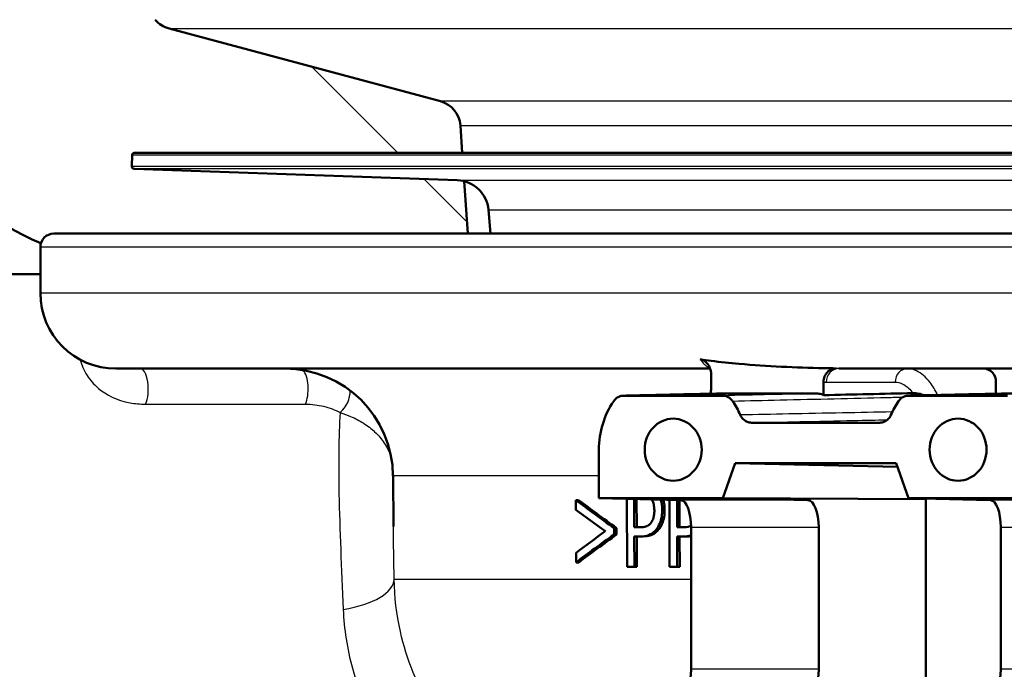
# Model space of a CAD drawing. Header units: millimetres. Extents: x 100 to 2000, y 93 to 2870.
# Tile 8 of 31: x 590 to 627, y 1532 to 1556. Entities that reach past the tile are written whole.
import ezdxf

# ---------------------------------------------------------------- set-up
doc = ezdxf.new("R2010")
doc.units = ezdxf.units.MM
doc.header["$LTSCALE"] = 10
for name, color, linetype, lineweight in [('Hatch', 7, 'Continuous', 9), ('Visible Edges(ISO)', 7, 'Continuous', 50), ('Visible Tangent Edges(ISO)', 7, 'Continuous', 25)]:
    doc.layers.add(name, color=color, linetype=linetype, lineweight=lineweight)

msp = doc.modelspace()

# ---------------------------------------------------------------- hatches: boundary and pattern name
at = {"layer": 'Hatch'}
h = msp.add_hatch(dxfattribs=at)
h.set_pattern_fill('ANSI31', color=256, scale=254, angle=90, style=0)
h.set_pattern_definition([(135, (0, 0), (-22.45064, -22.45064), [])])
edge = h.paths.add_edge_path()
edge.add_line((591.532, 1548.044), (606.861, 1548.044))
edge.add_line((606.861, 1548.044), (606.725, 1549.986))
edge.add_ellipse((606.427, 1548.824), major_axis=(1.199, -0.042), ratio=1, start_angle=77.607, end_angle=90)
edge.add_line((606.469, 1550.023), (594.511, 1550.441))
edge.add_ellipse((594.514, 1550.541), major_axis=(-0.0999, 0.0035), ratio=1, start_angle=0, end_angle=90, ccw=False)
edge.add_line((594.414, 1550.544), (594.428, 1550.944))
edge.add_ellipse((594.528, 1550.94), major_axis=(0.0035, 0.0999), ratio=1, start_angle=2, end_angle=90, ccw=False)
edge.add_line((594.528, 1551.04), (606.652, 1551.04))
edge.add_line((606.652, 1551.04), (606.581, 1552.048))
edge.add_ellipse((605.584, 1551.978), major_axis=(-0.07, 0.998), ratio=1, start_angle=270, end_angle=341)
edge.add_line((605.843, 1552.944), (595.797, 1555.636))
edge.add_ellipse((596.056, 1556.602), major_axis=(-0.966, 0.259), ratio=1, start_angle=54.5, end_angle=90, ccw=False)
edge.add_line((595.284, 1555.966), (593.62, 1557.984))
edge.add_ellipse((594.392, 1558.621), major_axis=(-0.636, 0.772), ratio=1, start_angle=54.5, end_angle=90, ccw=False)
edge.add_line((593.394, 1558.551), (593.248, 1560.647))
edge.add_ellipse((589.756, 1560.403), major_axis=(-0.244, 3.491), ratio=1, start_angle=270, end_angle=353)
edge.add_line((589.939, 1563.898), (565.465, 1565.181))
edge.add_spline(control_points=[(565.465, 1565.181), (563.832, 1565.267), (562.225, 1565.618), (559.188, 1566.826), (557.778, 1567.675), (555.045, 1569.999), (553.818, 1571.542), (552.026, 1575.013), (551.477, 1576.907), (551.307, 1578.853)], knot_values=[-2.152597, -2.152597, -2.152597, -2.152597, -1.662265, -1.662265, -1.171933, -1.171933, -0.585967, -0.585967, 0, 0, 0, 0], degree=3, periodic=0)
edge.add_line((551.307, 1578.853), (536.092, 1752.761))
edge.add_ellipse((534.598, 1752.63), major_axis=(-0.131, 1.494), ratio=1, start_angle=270, end_angle=354.5)
edge.add_line((534.611, 1754.13), (526.127, 1754.204))
edge.add_line((526.127, 1754.204), (517.173, 1754.282))
edge.add_line((517.173, 1754.282), (517.117, 1747.782))
edge.add_line((517.117, 1747.782), (518.831, 1747.767))
edge.add_ellipse((518.822, 1746.767), major_axis=(1, -0.009), ratio=1, start_angle=10, end_angle=90, ccw=False)
edge.add_line((519.809, 1746.933), (520.02, 1745.67))
edge.add_ellipse((520.513, 1745.753), major_axis=(0.083, -0.493), ratio=1, start_angle=270, end_angle=350)
edge.add_line((520.509, 1745.253), (526.646, 1745.199))
edge.add_ellipse((526.607, 1740.699), major_axis=(4.5, -0.039), ratio=1, start_angle=5.5, end_angle=90, ccw=False)
edge.add_line((531.09, 1741.091), (545.669, 1574.446))
edge.add_spline(control_points=[(545.669, 1574.446), (545.859, 1572.275), (546.403, 1570.15), (548.154, 1566.159), (549.35, 1564.319), (552.574, 1560.786), (554.688, 1559.223), (559.397, 1556.996), (561.946, 1556.353), (564.547, 1556.217)], knot_values=[-2.870129, -2.870129, -2.870129, -2.870129, -2.216354, -2.216354, -1.562578, -1.562578, -0.781289, -0.781289, 0, 0, 0, 0], degree=3, periodic=0)
edge.add_line((564.547, 1556.217), (579.047, 1555.457))
edge.add_ellipse((578.524, 1545.471), major_axis=(9.986, -0.523), ratio=1, start_angle=37.8602, end_angle=90, ccw=False)
edge.add_ellipse((594.935, 1556.902), major_axis=(5.716, -8.205), ratio=1, start_angle=270, end_angle=302.2923)
edge.add_ellipse((591.532, 1547.544), major_axis=(0.143, 0.479), ratio=1, start_angle=16.5598, end_angle=90, ccw=False)
edge = h.paths.add_edge_path()
edge.add_line((477.128, 1754.632), (468.644, 1754.706))
edge.add_ellipse((468.671, 1757.706), major_axis=(-3, 0.026), ratio=1, start_angle=5.5, end_angle=90, ccw=False)
edge.add_line((465.682, 1757.444), (465.251, 1762.367))
edge.add_ellipse((463.757, 1762.236), major_axis=(-0.131, 1.494), ratio=1, start_angle=270, end_angle=355)
edge.add_line((463.757, 1763.736), (448.632, 1763.736))
edge.add_line((448.632, 1763.736), (448.632, 1757.736))
edge.add_line((448.632, 1757.736), (450.132, 1757.736))
edge.add_line((450.132, 1757.736), (454.132, 1757.736))
edge.add_ellipse((454.132, 1756.736), major_axis=(1, 0), ratio=1, start_angle=0, end_angle=90, ccw=False)
edge.add_line((455.132, 1756.736), (455.132, 1746.786))
edge.add_line((455.132, 1746.786), (456.961, 1739.96))
edge.add_ellipse((459.858, 1740.736), major_axis=(0.776, -2.898), ratio=1, start_angle=270, end_angle=345)
edge.add_line((459.858, 1737.736), (462.005, 1737.736))
edge.add_ellipse((462.005, 1740.736), major_axis=(3, 0), ratio=1, start_angle=270, end_angle=345.7615)
edge.add_line((464.912, 1739.998), (465.593, 1742.682))
edge.add_ellipse((469.47, 1741.698), major_axis=(0.984, 3.877), ratio=1, start_angle=13.7385, end_angle=90, ccw=False)
edge.add_line((469.505, 1745.698), (482.589, 1745.584))
edge.add_ellipse((482.594, 1746.084), major_axis=(0.5, -0.004), ratio=1, start_angle=270, end_angle=350)
edge.add_line((483.085, 1745.992), (483.319, 1747.251))
edge.add_ellipse((484.302, 1747.069), major_axis=(0.182, 0.983), ratio=1, start_angle=10, end_angle=90, ccw=False)
edge.add_line((484.311, 1748.069), (486.025, 1748.054))
edge.add_line((486.025, 1748.054), (486.082, 1754.553))
edge.add_line((486.082, 1754.553), (477.128, 1754.632))
edge = h.paths.add_edge_path()
edge.add_line((706.565, 1548.044), (711.532, 1548.044))
edge.add_ellipse((711.532, 1547.544), major_axis=(0.5, 0), ratio=1, start_angle=16.5598, end_angle=90, ccw=False)
edge.add_ellipse((708.128, 1556.902), major_axis=(9.215, 3.883), ratio=1, start_angle=270, end_angle=302.2923)
edge.add_ellipse((724.539, 1545.471), major_axis=(5.716, 8.205), ratio=1, start_angle=37.8602, end_angle=90, ccw=False)
edge.add_line((724.016, 1555.457), (906.487, 1565.02))
edge.add_spline(control_points=[(906.487, 1565.02), (908.663, 1565.134), (910.806, 1565.603), (914.856, 1567.213), (916.736, 1568.344), (920.38, 1571.443), (922.015, 1573.502), (924.405, 1578.13), (925.137, 1580.655), (925.364, 1583.249)], knot_values=[-2.870129, -2.870129, -2.870129, -2.870129, -2.216354, -2.216354, -1.562578, -1.562578, -0.781289, -0.781289, 0, 0, 0, 0], degree=3, periodic=0)
edge.add_line((925.364, 1583.249), (936.477, 1710.268))
edge.add_ellipse((1036.096, 1701.552), major_axis=(8.716, 99.619), ratio=1, start_angle=77, end_angle=90, ccw=False)
edge.add_line((940.99, 1732.454), (942.545, 1737.238))
edge.add_ellipse((923.524, 1743.419), major_axis=(6.18, 19.021), ratio=1, start_angle=270, end_angle=273)
edge.add_line((942.842, 1738.242), (945.132, 1746.786))
edge.add_line((945.132, 1746.786), (945.132, 1756.736))
edge.add_ellipse((946.132, 1756.736), major_axis=(0, 1), ratio=1, start_angle=0, end_angle=90, ccw=False)
edge.add_line((946.132, 1757.736), (950.132, 1757.736))
edge.add_line((950.132, 1757.736), (951.632, 1757.736))
edge.add_line((951.632, 1757.736), (951.632, 1763.736))
edge.add_line((951.632, 1763.736), (936.506, 1763.736))
edge.add_ellipse((936.506, 1762.236), major_axis=(-1.5, 0), ratio=1, start_angle=270, end_angle=355)
edge.add_line((935.012, 1762.367), (919.727, 1587.656))
edge.add_spline(control_points=[(919.727, 1587.656), (919.584, 1586.028), (919.176, 1584.434), (917.863, 1581.44), (916.966, 1580.061), (914.548, 1577.411), (912.963, 1576.239), (909.431, 1574.568), (907.519, 1574.086), (905.569, 1573.984)], knot_values=[-2.152597, -2.152597, -2.152597, -2.152597, -1.662265, -1.662265, -1.171933, -1.171933, -0.585967, -0.585967, 0, 0, 0, 0], degree=3, periodic=0)
edge.add_line((905.569, 1573.984), (713.124, 1563.898))
edge.add_ellipse((713.307, 1560.403), major_axis=(-3.495, -0.183), ratio=1, start_angle=270, end_angle=353)
edge.add_line((709.816, 1560.647), (709.669, 1558.551))
edge.add_ellipse((708.671, 1558.621), major_axis=(-0.07, -0.998), ratio=1, start_angle=54.5, end_angle=90, ccw=False)
edge.add_line((709.443, 1557.984), (707.779, 1555.966))
edge.add_ellipse((707.007, 1556.602), major_axis=(-0.636, -0.772), ratio=1, start_angle=54.5, end_angle=90, ccw=False)
edge.add_line((707.266, 1555.636), (697.221, 1552.944))
edge.add_ellipse((697.479, 1551.978), major_axis=(-0.966, -0.259), ratio=1, start_angle=270, end_angle=341)
edge.add_line((696.482, 1552.048), (696.411, 1551.04))
edge.add_line((696.411, 1551.04), (708.535, 1551.04))
edge.add_ellipse((708.535, 1550.94), major_axis=(0.1, 0), ratio=1, start_angle=2, end_angle=90, ccw=False)
edge.add_line((708.635, 1550.944), (708.649, 1550.544))
edge.add_ellipse((708.549, 1550.541), major_axis=(0.0035, -0.0999), ratio=1, start_angle=0, end_angle=90, ccw=False)
edge.add_line((708.553, 1550.441), (696.594, 1550.023))
edge.add_ellipse((696.636, 1548.824), major_axis=(1.162, 0.298), ratio=1, start_angle=77.607, end_angle=90)
edge.add_line((696.338, 1549.986), (696.202, 1548.044))
edge.add_line((696.202, 1548.044), (706.565, 1548.044))

# ---------------------------------------------------------------- linework, layer by layer
at = {"layer": 'Visible Edges(ISO)'}
for p, q in [((605.843, 1552.944), (595.797, 1555.636)), ((606.652, 1551.04), (606.581, 1552.048)), ((594.428, 1550.944), (594.414, 1550.544)), ((708.535, 1551.04), (594.528, 1551.04)), ((606.469, 1550.023), (594.511, 1550.441)), ((606.861, 1548.044), (606.725, 1549.986)), ((607.7, 1548.044), (607.623, 1548.928)), ((591.532, 1548.044), (706.565, 1548.044)), ((591.032, 1545.844), (591.032, 1547.544)), ((585.951, 1546.544), (591.032, 1546.544)), ((615.831, 1543.044), (593.832, 1543.044)), ((615.864, 1542.306), (615.864, 1542.839)), ((709.232, 1543.044), (620.589, 1543.044)), ((620.029, 1542.063), (620.029, 1542.554)), ((626.412, 1542.544), (626.412, 1542.116)), ((616.295, 1542.044), (612.626, 1542.044)), ((619.816, 1542.12), (616.077, 1542.12)), ((626.843, 1542.044), (623.174, 1542.044)), ((630.364, 1542.12), (626.625, 1542.12)), ((622.108, 1541.044), (617.361, 1541.044)), ((611.709, 1540.044), (611.709, 1538.244)), ((616.295, 1538.244), (616.754, 1539.544)), ((616.754, 1539.544), (622.716, 1539.544)), ((616.754, 1539.544), (622.761, 1539.414)), ((622.716, 1539.544), (623.174, 1538.244)), ((604.104, 1537.202), (604.088, 1539.079)), ((610.856, 1538.177), (610.857, 1537.82)), ((610.856, 1538.177), (610.953, 1538.177)), ((611.709, 1538.244), (616.295, 1538.244)), ((614.738, 1538.176), (611.709, 1538.244)), ((612.745, 1538.221), (612.755, 1535.712)), ((613.021, 1537.171), (613.016, 1538.215)), ((613.109, 1538.213), (613.113, 1537.171)), ((614.32, 1538.186), (614.33, 1535.712)), ((614.607, 1537.171), (614.603, 1538.179)), ((614.693, 1538.177), (614.697, 1537.171)), ((616.295, 1538.244), (623.813, 1538.214)), ((619.448, 1538.176), (616.295, 1538.244)), ((623.174, 1538.244), (626.203, 1538.176)), ((623.174, 1538.244), (627.76, 1538.244)), ((623.819, 1538.23), (623.813, 1538.214)), ((623.813, 1538.214), (623.813, 1530.874)), ((612.273, 1536.904), (612.272, 1537.144)), ((612.272, 1537.144), (612.366, 1537.144)), ((612.273, 1536.904), (612.367, 1536.904)), ((612.366, 1537.144), (612.367, 1536.904)), ((613.021, 1537.171), (613.207, 1537.171)), ((614.607, 1537.171), (614.801, 1537.171)), ((615.125, 1531.912), (615.125, 1537.176)), ((619.851, 1531.912), (619.851, 1537.176)), ((626.59, 1537.176), (626.59, 1531.912)), ((613.026, 1535.712), (613.022, 1536.831)), ((613.253, 1536.831), (613.022, 1536.831)), ((613.114, 1536.831), (613.119, 1535.712)), ((613.253, 1536.831), (613.345, 1536.831)), ((614.613, 1535.712), (614.608, 1536.831)), ((614.849, 1536.831), (614.608, 1536.831)), ((614.698, 1536.831), (614.702, 1535.712)), ((614.849, 1536.831), (614.939, 1536.831)), ((610.864, 1536.228), (610.866, 1535.87)), ((610.866, 1535.87), (610.963, 1535.87)), ((613.026, 1535.712), (612.755, 1535.712)), ((613.026, 1535.712), (613.119, 1535.712)), ((614.613, 1535.712), (614.33, 1535.712)), ((614.613, 1535.712), (614.702, 1535.712))]:
    msp.add_line(p, q, dxfattribs=at)
for centre, radius, start, end in [((596.056, 1556.602), 1, 219.5, 255), ((605.584, 1551.978), 1, 4, 75), ((594.935, 1556.902), 10, 214.8602, 247.1526), ((594.528, 1550.94), 0.1, 90, 178), ((594.514, 1550.541), 0.1, 178, 268), ((606.427, 1548.824), 1.2, 5, 88), ((591.532, 1547.544), 0.5, 90, 180), ((593.832, 1545.844), 2.8, 180, 270), ((600.088, 1539.044), 4, 0.5, 90)]:
    msp.add_arc(centre, radius, start, end, dxfattribs=at)
for centre, major_axis, ratio, start_param, end_param in [((625.954, 1542.544), (0, 0.5), 0.917223, 4.712389, 6.283185), ((614.461, 1540.044), (0, -3), 0.917216, 4.068884, 4.712389), ((614.461, 1540.044), (0, 3), 0.917216, 5.155297, 5.355894), ((625.009, 1540.044), (0, -3), 0.917216, 4.068884, 4.269481), ((651.35, 1525.173), (-47.4, 21.408), 0.158823, 0.622403, 0.676948), ((651.351, 1525.172), (-47.201, 21.318), 0.158823, 0.619423, 0.674301), ((614.734, 1537.176), (0, -1), 0.390385, 1.570796, 3.132866), ((619.445, 1537.176), (0, 1), 0.406394, 4.712389, 6.274459), ((626.2, 1537.176), (0, -1), 0.390385, 1.570796, 3.132866), ((651.351, 1524.913), (-47.401, 21.238), 0.158024, 0.621407, 0.663867), ((651.713, 1549.362), (-47.613, -21.402), 0.158345, 5.625917, 5.668386), ((651.714, 1549.065), (-47.608, -21.502), 0.158823, 5.61333, 5.667893), ((651.713, 1549.064), (-47.409, -21.412), 0.158823, 5.615966, 5.670862), ((614.734, 1531.912), (0, -1), 0.390385, 0.008727, 1.570796), ((619.445, 1531.912), (0, 1), 0.406394, 3.150319, 4.712389), ((626.2, 1531.912), (0, -1), 0.390385, 0.008727, 1.570796)]:
    msp.add_ellipse(centre, major_axis=major_axis, ratio=ratio, start_param=start_param, end_param=end_param, dxfattribs=at)
for centre in [(614.461, 1540.044), (625.009, 1540.044)]:
    msp.add_ellipse(centre, major_axis=(0, 1.15), ratio=0.917216, dxfattribs=at)
for points in [[(615.461, 1543.39), (615.595, 1543.37), (615.729, 1543.352), (615.864, 1543.334)], [(620.029, 1543.064), (620.184, 1543.06), (620.339, 1543.058), (620.493, 1543.055)], [(615.832, 1542.12), (615.831, 1542.119), (615.83, 1542.117), (615.83, 1542.115)], [(616.068, 1542.12), (616.071, 1542.12), (616.074, 1542.12), (616.077, 1542.12)], [(620.029, 1542.063), (621.134, 1542.088), (622.241, 1542.113), (623.347, 1542.137)], [(626.616, 1542.12), (626.619, 1542.12), (626.622, 1542.12), (626.625, 1542.12)], [(614.849, 1536.831), (614.939, 1536.831), (615.035, 1536.84), (615.125, 1536.867)], [(615.125, 1536.846), (615.071, 1536.836), (615.01, 1536.831), (614.939, 1536.831)]]:
    msp.add_open_spline(points, degree=3, dxfattribs=at)
for points, knots in [([(615.864, 1542.839), (615.864, 1542.917), (615.851, 1542.994), (615.798, 1543.134), (615.76, 1543.198), (615.678, 1543.288), (615.639, 1543.32), (615.553, 1543.367), (615.508, 1543.383), (615.461, 1543.39)], [0, 0, 0, 0, 0.0231871, 0.0231871, 0.04554032, 0.04554032, 0.06149268, 0.06149268, 0.07706998, 0.07706998, 0.07706998, 0.07706998]), ([(615.864, 1543.334), (616.208, 1543.29), (616.555, 1543.253), (617.945, 1543.129), (619, 1543.085), (620.029, 1543.064)], [6.4511047, 6.4511047, 6.4511047, 6.4511047, 6.5576453, 6.5576453, 6.8757407, 6.8757407, 6.8757407, 6.8757407]), ([(620.493, 1543.055), (620.434, 1543.056), (620.375, 1543.044), (620.264, 1542.997), (620.213, 1542.961), (620.127, 1542.871), (620.092, 1542.817), (620.055, 1542.726), (620.045, 1542.692), (620.032, 1542.624), (620.029, 1542.589), (620.029, 1542.554)], [0, 0, 0, 0, 0.01946797, 0.01946797, 0.0389622, 0.0389622, 0.0585255, 0.0585255, 0.06903009, 0.06903009, 0.07953121, 0.07953121, 0.07953121, 0.07953121]), ([(612.259, 1541.844), (612.295, 1541.896), (612.34, 1541.94), (612.427, 1541.997), (612.465, 1542.014), (612.544, 1542.038), (612.585, 1542.044), (612.626, 1542.044)], [0, 0, 0, 0, 0.01953171, 0.01953171, 0.03299813, 0.03299813, 0.04646462, 0.04646462, 0.04646462, 0.04646462]), ([(616.068, 1542.12), (615.838, 1542.115), (615.608, 1542.11), (615.148, 1542.1), (614.918, 1542.095), (614.457, 1542.085), (614.227, 1542.08), (613.767, 1542.069), (613.537, 1542.064), (613.077, 1542.054), (612.847, 1542.049), (612.617, 1542.044)], [1.2217344, 1.2217344, 1.2217344, 1.2217344, 1.3967427, 1.3967427, 1.571751, 1.571751, 1.7467593, 1.7467593, 1.9217676, 1.9217676, 2.0967758, 2.0967758, 2.0967758, 2.0967758]), ([(615.832, 1542.12), (615.834, 1542.126), (615.836, 1542.132), (615.855, 1542.192), (615.864, 1542.249), (615.864, 1542.306)], [0.0152387, 0.0152387, 0.0152387, 0.0152387, 0.01716308, 0.01716308, 0.03432649, 0.03432649, 0.03432649, 0.03432649]), ([(616.295, 1542.044), (616.355, 1542.044), (616.414, 1542.031), (616.507, 1541.99), (616.543, 1541.967), (616.608, 1541.912), (616.637, 1541.88), (616.662, 1541.844)], [0, 0, 0, 0, 0.01953174, 0.01953174, 0.03299813, 0.03299813, 0.04646462, 0.04646462, 0.04646462, 0.04646462]), ([(619.816, 1542.12), (619.875, 1542.12), (619.934, 1542.108), (620.003, 1542.077), (620.016, 1542.071), (620.029, 1542.063)], [0, 0, 0, 0, 0.01953173, 0.01953173, 0.02420662, 0.02420662, 0.02420662, 0.02420662]), ([(622.807, 1541.844), (622.843, 1541.896), (622.888, 1541.94), (622.975, 1541.997), (623.013, 1542.014), (623.092, 1542.038), (623.133, 1542.044), (623.174, 1542.044)], [0, 0, 0, 0, 0.01953171, 0.01953171, 0.03299813, 0.03299813, 0.04646462, 0.04646462, 0.04646462, 0.04646462]), ([(623.165, 1542.044), (623.395, 1542.049), (623.625, 1542.054), (624.085, 1542.064), (624.315, 1542.069), (624.775, 1542.08), (625.005, 1542.085), (625.466, 1542.095), (625.696, 1542.1), (626.156, 1542.11), (626.386, 1542.115), (626.616, 1542.12)], [0.0500167, 0.0500167, 0.0500167, 0.0500167, 0.225025, 0.225025, 0.4000333, 0.4000333, 0.5750416, 0.5750416, 0.7500498, 0.7500498, 0.9250581, 0.9250581, 0.9250581, 0.9250581]), ([(623.347, 1542.137), (623.404, 1542.138), (623.474, 1542.134), (623.619, 1542.105), (623.685, 1542.085), (623.75, 1542.057)], [-0.08039205, -0.08039205, -0.08039205, -0.08039205, -0.04361171, -0.04361171, -0.01388841, -0.01388841, -0.01388841, -0.01388841]), ([(616.947, 1541.33), (616.972, 1541.271), (617.008, 1541.218), (617.094, 1541.133), (617.143, 1541.1), (617.248, 1541.056), (617.304, 1541.044), (617.361, 1541.044)], [0, 0, 0, 0, 0.01953199, 0.01953199, 0.03804506, 0.03804506, 0.05655825, 0.05655825, 0.05655825, 0.05655825]), ([(622.108, 1541.044), (622.168, 1541.044), (622.227, 1541.057), (622.335, 1541.105), (622.382, 1541.139), (622.465, 1541.224), (622.498, 1541.274), (622.522, 1541.33)], [0, 0, 0, 0, 0.01953197, 0.01953197, 0.03804508, 0.03804508, 0.05655825, 0.05655825, 0.05655825, 0.05655825]), ([(613.658, 1538.201), (613.669, 1538.185), (613.68, 1538.169), (613.706, 1538.121), (613.724, 1538.079), (613.757, 1537.949), (613.764, 1537.872), (613.764, 1537.796)], [-0.05359693, -0.05359693, -0.05359693, -0.05359693, -0.0421133, -0.0421133, -0.02291149, -0.02291149, 0, 0, 0, 0]), ([(614.055, 1537.808), (614.055, 1537.874), (614.051, 1537.941), (614.034, 1538.065), (614.023, 1538.123), (614.004, 1538.183), (614.003, 1538.188), (614.001, 1538.193)], [-0.08633831, -0.08633831, -0.08633831, -0.08633831, -0.06646762, -0.06646762, -0.04831688, -0.04831688, -0.04662874, -0.04662874, -0.04662874, -0.04662874]), ([(614.092, 1538.191), (614.102, 1538.16), (614.108, 1538.136), (614.136, 1538.022), (614.145, 1537.915), (614.145, 1537.808)], [0.0522987, 0.0522987, 0.0522987, 0.0522987, 0.0692024, 0.0692024, 0.1850888, 0.1850888, 0.1850888, 0.1850888]), ([(613.764, 1537.796), (613.764, 1537.747), (613.762, 1537.697), (613.749, 1537.592), (613.739, 1537.552), (613.711, 1537.458), (613.682, 1537.4), (613.648, 1537.351)], [-0.039334, -0.039334, -0.039334, -0.039334, -0.03161536, -0.03161536, -0.02253786, -0.02253786, 0, 0, 0, 0]), ([(613.874, 1537.142), (613.919, 1537.206), (613.957, 1537.281), (614.009, 1537.435), (614.034, 1537.529), (614.052, 1537.701), (614.055, 1537.754), (614.055, 1537.808)], [-0.09892143, -0.09892143, -0.09892143, -0.09892143, -0.05245471, -0.05245471, -0.01610702, -0.01610702, 0, 0, 0, 0]), ([(614.145, 1537.808), (614.146, 1537.687), (614.132, 1537.57), (614.09, 1537.405), (614.07, 1537.343), (614.02, 1537.229), (613.994, 1537.183), (613.965, 1537.142)], [0, 0, 0, 0, 0.03632568, 0.03632568, 0.05395995, 0.05395995, 0.06828152, 0.06828152, 0.06828152, 0.06828152]), ([(613.648, 1537.351), (613.625, 1537.316), (613.599, 1537.288), (613.532, 1537.232), (613.496, 1537.217), (613.398, 1537.18), (613.3, 1537.171), (613.207, 1537.171)], [-0.06675503, -0.06675503, -0.06675503, -0.06675503, -0.05858064, -0.05858064, -0.0471158, -0.0471158, 0, 0, 0, 0]), ([(613.253, 1536.831), (613.352, 1536.831), (613.458, 1536.842), (613.649, 1536.916), (613.72, 1536.97), (613.811, 1537.061), (613.843, 1537.099), (613.874, 1537.142)], [-0.0870569, -0.0870569, -0.0870569, -0.0870569, -0.05269877, -0.05269877, -0.01978958, -0.01978958, 0, 0, 0, 0]), ([(613.965, 1537.142), (613.906, 1537.059), (613.84, 1536.994), (613.683, 1536.886), (613.559, 1536.831), (613.345, 1536.831)], [0, 0, 0, 0, 0.038351, 0.038351, 0.08467074, 0.08467074, 0.08467074, 0.08467074]), ([(615.124, 1537.228), (615.107, 1537.219), (615.092, 1537.214), (615, 1537.18), (614.898, 1537.171), (614.801, 1537.171)], [-0.05143285, -0.05143285, -0.05143285, -0.05143285, -0.04577876, -0.04577876, 0, 0, 0, 0])]:
    msp.add_open_spline(points, degree=3, knots=knots, dxfattribs=at)
at = {"layer": 'Visible Tangent Edges(ISO)'}
for p, q in [((595.797, 1555.636), (707.266, 1555.636)), ((697.221, 1552.944), (605.843, 1552.944)), ((606.581, 1552.048), (646.648, 1552.048)), ((708.635, 1550.944), (594.428, 1550.944)), ((594.414, 1550.544), (708.649, 1550.544)), ((708.553, 1550.441), (594.511, 1550.441)), ((606.469, 1550.023), (696.594, 1550.023)), ((607.623, 1548.928), (695.44, 1548.928)), ((712.032, 1547.544), (591.032, 1547.544)), ((712.032, 1545.844), (591.032, 1545.844)), ((620.131, 1542.544), (622.678, 1542.544)), ((594.927, 1541.729), (600.845, 1541.729)), ((622.127, 1541.045), (622.108, 1541.044)), ((611.709, 1539.079), (604.088, 1539.079)), ((619.448, 1538.176), (614.738, 1538.176)), ((630.913, 1538.176), (626.203, 1538.176)), ((614.055, 1537.808), (614.145, 1537.808)), ((613.874, 1537.142), (613.965, 1537.142)), ((615.125, 1537.176), (619.851, 1537.176)), ((626.59, 1537.176), (631.316, 1537.176)), ((615.125, 1535.238), (604.13, 1535.238)), ((619.851, 1531.912), (615.125, 1531.912)), ((631.316, 1531.912), (626.59, 1531.912))]:
    msp.add_line(p, q, dxfattribs=at)
for centre, major_axis, ratio, start_param, end_param in [((594.731, 1542.294), (0, 0.75), 0.398389, 3.859648, 6.283185), ((600.649, 1542.294), (0, -0.75), 0.398389, 0.718056, 2.747642), ((620.589, 1542.544), (0, 0.5), 0.91569, 0, 1.570796), ((623.136, 1542.544), (0, 0.5), 0.91569, 0, 1.570796), ((601.926, 1541.979), (0.356, 0.66), 0.687835, 4.163975, 5.437633), ((601.131, 1535.212), (3, 0.051), 0.396621, 5.086008, 6.262307)]:
    msp.add_ellipse(centre, major_axis=major_axis, ratio=ratio, start_param=start_param, end_param=end_param, dxfattribs=at)
for points, knots in [([(592.511, 1543.373), (592.559, 1543.179), (592.64, 1542.985), (592.868, 1542.627), (593.009, 1542.463), (593.474, 1542.075), (593.863, 1541.875), (594.531, 1541.748), (594.725, 1541.729), (594.927, 1541.729)], [0.4158518, 0.4158518, 0.4158518, 0.4158518, 0.5393017, 0.5393017, 0.6505332, 0.6505332, 0.8295702, 0.8295702, 0.8957353, 0.8957353, 0.8957353, 0.8957353]), ([(615.461, 1543.39), (615.553, 1543.254), (615.652, 1543.157), (615.777, 1543.088), (615.799, 1543.078), (615.822, 1543.069)], [0.4043244, 0.4043244, 0.4043244, 0.4043244, 0.506013, 0.506013, 0.5284487, 0.5284487, 0.5284487, 0.5284487]), ([(624.254, 1542.068), (624.168, 1542.242), (624.074, 1542.397), (623.817, 1542.736), (623.648, 1542.883), (623.36, 1543.018), (623.248, 1543.044), (623.136, 1543.044)], [0.1282834, 0.1282834, 0.1282834, 0.1282834, 0.1983764, 0.1983764, 0.3099213, 0.3099213, 0.3796369, 0.3796369, 0.3796369, 0.3796369]), ([(622.678, 1542.544), (622.772, 1542.544), (622.866, 1542.521), (623.078, 1542.417), (623.194, 1542.322), (623.303, 1542.192)], [-0.3796369, -0.3796369, -0.3796369, -0.3796369, -0.3099213, -0.3099213, -0.2198703, -0.2198703, -0.2198703, -0.2198703]), ([(612.626, 1542.044), (612.887, 1542.05), (613.148, 1542.056), (613.736, 1542.069), (614.062, 1542.076), (614.389, 1542.083), (614.952, 1542.096), (615.514, 1542.108), (616.077, 1542.12)], [-2.0967802, -2.0967802, -2.0967802, -2.0967802, -1.8983053, -1.8983053, -1.6498181, -1.6498181, -1.6498181, -1.2217387, -1.2217387, -1.2217387, -1.2217387]), ([(619.816, 1542.12), (619.228, 1542.108), (618.64, 1542.095), (617.467, 1542.07), (616.881, 1542.057), (616.295, 1542.044)], [-0.9250539, -0.9250539, -0.9250539, -0.9250539, -0.48688, -0.48688, -0.0500124, -0.0500124, -0.0500124, -0.0500124]), ([(623.174, 1542.044), (623.734, 1542.057), (624.294, 1542.069), (625.444, 1542.094), (626.035, 1542.107), (626.625, 1542.12)], [0.0500124, 0.0500124, 0.0500124, 0.0500124, 0.4757914, 0.4757914, 0.9250539, 0.9250539, 0.9250539, 0.9250539]), ([(600.845, 1541.729), (601.083, 1541.729), (601.31, 1541.701), (601.74, 1541.599), (601.945, 1541.52), (602.128, 1541.426)], [-0.1631056, -0.1631056, -0.1631056, -0.1631056, -0.0853447, -0.0853447, 0, 0, 0, 0]), ([(616.662, 1541.844), (617.247, 1541.858), (617.832, 1541.872), (619.087, 1541.901), (619.757, 1541.917), (620.426, 1541.932), (621.079, 1541.947), (621.732, 1541.963), (622.58, 1541.982), (622.775, 1541.987), (622.969, 1541.991)], [0.050012, 0.050012, 0.050012, 0.050012, 0.48688, 0.48688, 0.986794, 0.986794, 0.986794, 1.474337, 1.474337, 1.619656, 1.619656, 1.619656, 1.619656]), ([(602.128, 1541.426), (602.073, 1540.515), (602.067, 1539.503), (602.113, 1537.089), (602.178, 1535.65), (602.244, 1534.123)], [13.27574, 13.27574, 13.27574, 13.27574, 13.755642, 13.755642, 14.331546, 14.331546, 14.331546, 14.331546]), ([(602.128, 1541.426), (602.272, 1541.377), (602.399, 1541.328), (602.696, 1541.198), (602.848, 1541.116), (603.149, 1540.928), (603.287, 1540.82), (603.551, 1540.575), (603.668, 1540.435), (603.867, 1540.133), (603.946, 1539.969), (604.016, 1539.757), (604.027, 1539.717), (604.038, 1539.676)], [0, 0, 0, 0, 0.0497353, 0.0497353, 0.1293117, 0.1293117, 0.2287665, 0.2287665, 0.3484438, 0.3484438, 0.4781353, 0.4781353, 0.5081614, 0.5081614, 0.5081614, 0.5081614]), ([(622.574, 1541.442), (621.959, 1541.43), (621.344, 1541.417), (620.729, 1541.405), (620.065, 1541.392), (619.401, 1541.379), (618.14, 1541.354), (617.544, 1541.342), (616.947, 1541.33)], [0.530073, 0.530073, 0.530073, 0.530073, 0.987022, 0.987022, 0.987022, 1.480533, 1.480533, 1.924032, 1.924032, 1.924032, 1.924032]), ([(617.361, 1541.044), (617.957, 1541.057), (618.554, 1541.07), (619.814, 1541.097), (620.477, 1541.112), (621.141, 1541.126), (621.558, 1541.135), (621.976, 1541.144), (622.394, 1541.153)], [-1.924032, -1.924032, -1.924032, -1.924032, -1.480533, -1.480533, -0.987022, -0.987022, -0.987022, -0.676385, -0.676385, -0.676385, -0.676385]), ([(607.833, 1527.738), (606.925, 1528.475), (606.145, 1529.372), (604.992, 1531.286), (604.592, 1532.287), (604.219, 1533.95), (604.142, 1534.597), (604.13, 1535.238)], [-11.47756, -11.47756, -11.47756, -11.47756, -11.006146, -11.006146, -10.570515, -10.570515, -10.298245, -10.298245, -10.298245, -10.298245]), ([(602.244, 1534.123), (602.276, 1533.401), (602.388, 1532.671), (602.895, 1530.799), (603.42, 1529.67), (604.619, 1527.941), (605.186, 1527.288), (605.825, 1526.696)], [10.2982449, 10.2982449, 10.2982449, 10.2982449, 10.5705147, 10.5705147, 11.0061464, 11.0061464, 11.2979982, 11.2979982, 11.2979982, 11.2979982])]:
    msp.add_open_spline(points, degree=3, knots=knots, dxfattribs=at)
for points in [[(620.589, 1543.044), (620.557, 1543.044), (620.525, 1543.048), (620.493, 1543.055)], [(620.029, 1542.554), (620.063, 1542.547), (620.097, 1542.544), (620.131, 1542.544)], [(623.303, 1542.192), (623.318, 1542.174), (623.332, 1542.156), (623.347, 1542.137)], [(604.13, 1535.238), (604.119, 1535.908), (604.11, 1536.563), (604.104, 1537.202)]]:
    msp.add_open_spline(points, degree=3, dxfattribs=at)

doc.saveas('drawing.dxf')
